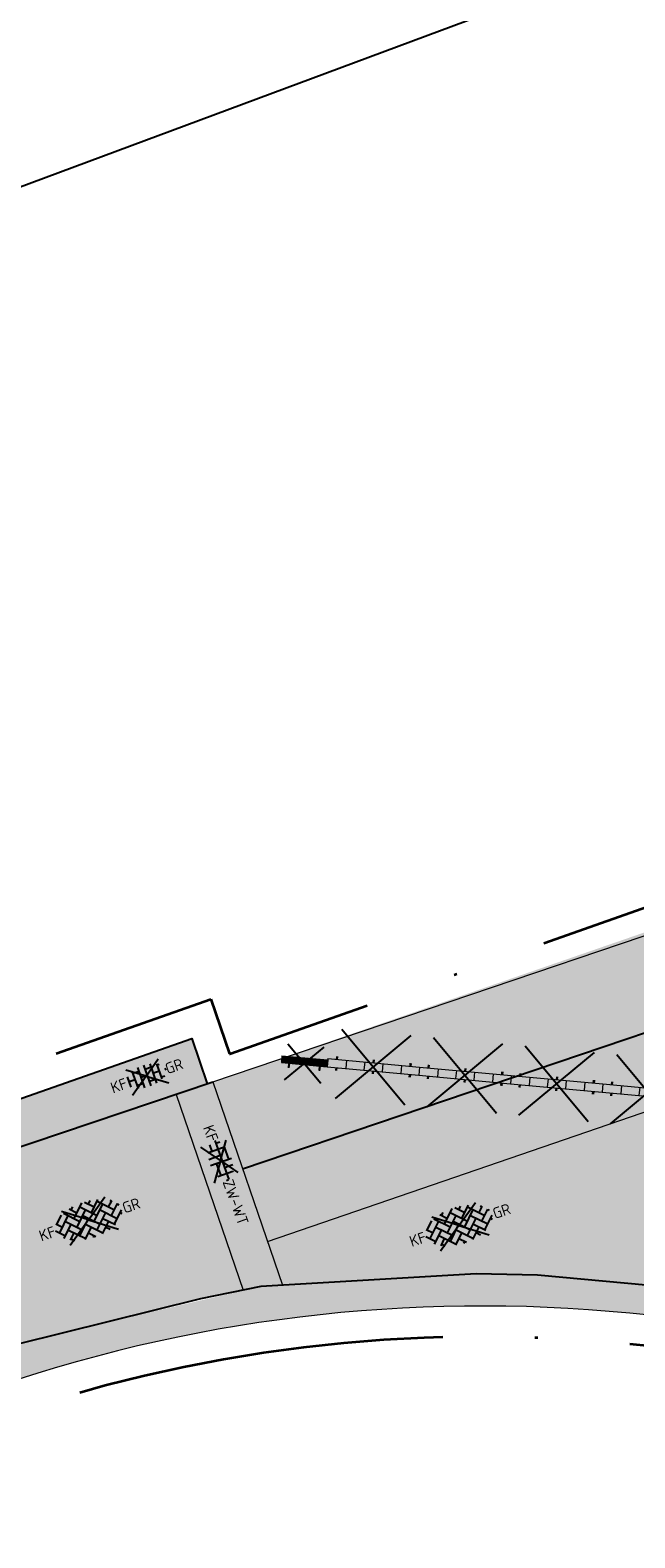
# Model space of a CAD drawing. Header units: metres. Extents: x 132493 to 135358, y 502695 to 503216.
# Tile 28 of 37: x 133042 to 133062, y 503010 to 503060. Entities that reach past the tile are written whole.
import ezdxf
from ezdxf.enums import TextEntityAlignment as Align

# ---------------------------------------------------------------- set-up
doc = ezdxf.new("R2010")
doc.units = ezdxf.units.M
doc.linetypes.add('XX-PROJECTGRENS', pattern=[18, 12, -3, 0, -3])
doc.layers.get('Defpoints').update_dxf_attribs({"color": 3})
for name, color, linetype, lineweight, plot in [('ARC- groen', 92, 'Continuous', 35, False), ('ARC-opbreken bss kf bv taludmarkering', 140, 'Continuous', 20, False), ('ARC-opbreken bss kf hv grijs', 220, 'Continuous', 20, False), ('ARC-opbreken bss kf kv grijs', 190, 'Continuous', 20, False), ('N-WE-VH-GESLOTENVERHARDING_BETON-A-500', 12, 'Continuous', 18, False)]:
    doc.layers.add(name, color=color, linetype=linetype, lineweight=lineweight, plot=plot)
for name, color, linetype, lineweight in [('N-WE-KG-GRENS_WERKGRENS-G', 5, 'XX-PROJECTGRENS', 35), ('N-WE-VH-KANTVERHARDING-G', 2, 'Continuous', 18), ('V-WE-VH-KANTOPSLUITING_OPSLUITBAND_100X200-G', 150, 'VH-OPSLUITBAND_100X200-V', 25), ('V-WE-VH-KANTOPSLUITING_OPSLUITBAND_150X250-G', 190, 'VH-OPSLUITBAND_150X250-V', 25), ('V-WE-VH-KANTOPSLUITING_TROTTOIRBAND_130 150-G', 210, 'VH-TROTTOIRBAND_130-150-V', 25), ('V-WE-VH-VERHARDING_BETONSTRAATSTEEN-S', 2, 'Continuous', 25), ('V-WE-VH-VERHARDING_BETONSTRAATSTEEN_HALFSTEENS-S', 2, 'Continuous', 25), ('V-WE-VH-VERHARDING_BETONSTRAATSTEEN_KEPER-S', 2, 'Continuous', 25), ('V-WE-VW-VERKEERSTEKEN_BORD_B-S', 7, 'Continuous', 25)]:
    doc.layers.add(name, color=color, linetype=linetype, lineweight=lineweight)
doc.styles.add('NLCS-ISO', font='NLCS-ISO.ttf')
doc.linetypes.add('VH-OPSLUITBAND_100X200-V', pattern='A,4,[24,NLCS.SHX,S=1,R=0,X=0,Y=0],4,-2,4,-2', length=16)
doc.linetypes.add('VH-OPSLUITBAND_150X250-V', pattern='A,8,[24,NLCS.SHX,S=1,R=0,X=0,Y=0],8,-2,4,-2', length=24)
doc.linetypes.add('VH-TROTTOIRBAND_130-150-V', pattern='A,2.5,[24,NLCS.SHX,S=1,R=0,X=0,Y=0],2.5,-2,2,-2,2,-2', length=15)

# ---------------------------------------------------------------- blocks, each defined once
blk = doc.blocks.new('V-SVH-BSS_KEIFORMAAT_KEPER-SO')
at = {"ltscale": 0.1}
for p, q in [((4.440892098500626e-16, 0), (-3.727942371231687, 2.683914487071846)), ((-2.400361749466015, 2.692094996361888), (-1.408239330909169, 1.699972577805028)), ((-2.150701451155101, 0.9575104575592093), (-0.1362047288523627, 2.972007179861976)), ((-2.150701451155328, 2.442434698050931), (-1.769360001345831, 2.823776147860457)), ((4.440892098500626e-16, -1.665334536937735e-16), (3.727942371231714, 2.683914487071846)), ((0.2926933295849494, 2.968888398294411), (1.561609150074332, 1.699972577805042)), ((0.8191470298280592, 2.442434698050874), (1.273324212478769, 2.896611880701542)), ((0.819147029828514, 0.9575104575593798), (2.522678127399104, 2.661041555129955)), ((-5.658132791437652, 0.01016907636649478), (-4.378087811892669, -1.269875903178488)), ((-5.259365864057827, 1.096326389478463), (-4.378087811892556, 0.2150483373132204)), ((-5.120549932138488, 0.9575104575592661), (-3.948981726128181, 2.129078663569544)), ((-5.120549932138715, -0.5274137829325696), (-2.893163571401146, 1.699972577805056)), ((-4.735379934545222, -1.627168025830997), (-2.893163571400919, 0.2150483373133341)), ((-4.488306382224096, 1.81019114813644), (-4.378087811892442, 1.699972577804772)), ((0, 0), (-4.171838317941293, -3.003495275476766)), ((-3.635625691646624, 0.9575104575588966), (-1.408239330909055, -1.269875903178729)), ((-3.520521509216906, 2.327330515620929), (-1.408239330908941, 0.2150483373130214)), ((-2.150701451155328, -0.5274137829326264), (0.07668490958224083, 1.699972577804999)), ((-2.150701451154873, -2.012338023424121), (0.07668490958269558, 0.2150483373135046)), ((-0.6657772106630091, 2.44243469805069), (1.56160915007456, 0.2150483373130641)), ((-0.6657772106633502, 0.9575104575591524), (1.561609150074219, -1.269875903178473)), ((0.8191470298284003, -0.5274137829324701), (3.046533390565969, 1.699972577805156)), ((0.8191470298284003, -2.01233802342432), (3.046533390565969, 0.2150483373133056)), ((2.304071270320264, 2.442434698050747), (4.531457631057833, 0.2150483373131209)), ((2.304071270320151, 0.9575104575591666), (4.531457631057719, -1.269875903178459)), ((3.788995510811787, 0.9575104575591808), (4.578330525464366, 1.746845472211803)), ((3.788995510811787, -0.5274137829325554), (5.323567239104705, 1.00715794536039)), ((4.297843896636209, 1.933586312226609), (4.531457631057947, 1.699972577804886)), ((5.273919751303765, 0.9575104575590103), (5.468845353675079, 0.7625848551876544)), ((-3.817546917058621, -2.194259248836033), (-2.893163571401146, -1.269875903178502)), ((-3.635625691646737, -0.5274137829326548), (-1.408239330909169, -2.754800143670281)), ((-3.635625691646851, -2.012338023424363), (-3.194073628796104, -2.453890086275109)), ((-1.517408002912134, -2.863968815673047), (0.0766849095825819, -1.269875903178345)), ((-0.6657772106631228, -0.5274137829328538), (1.561609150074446, -2.754800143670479)), ((-0.6657772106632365, -2.012338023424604), (0.2908238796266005, -2.968939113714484)), ((8.881784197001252e-16, -1.665334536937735e-16), (4.171838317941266, -3.003495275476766)), ((1.441657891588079, -2.874751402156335), (3.046533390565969, -1.269875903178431)), ((2.304071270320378, -0.5274137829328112), (3.920312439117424, -2.143654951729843)), ((2.304071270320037, -2.012338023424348), (2.857603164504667, -2.56586991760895)), ((3.788995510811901, -2.012338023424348), (5.650918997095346, -0.1504145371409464)), ((5.273919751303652, -0.5274137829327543), (5.482181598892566, -0.7356756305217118)), ((-0.1404673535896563, -2.971952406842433), (0.0766849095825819, -2.754800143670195))]:
    blk.add_line(p, q, dxfattribs=at)
at = {"style": 'NLCS-ISO'}
blk.add_attdef('FORMAAT', text='', height=1.8, dxfattribs=at).set_placement((-5.758132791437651, -4.40908139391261e-15), align=Align.MIDDLE_RIGHT)
blk.add_attdef('KLEUR', text='', height=1.8, dxfattribs=at).set_placement((5.901333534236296, -1.067507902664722e-15), align=Align.MIDDLE_LEFT)
at = {"style": 'NLCS-ISO', "flags": 1}
blk.add_attdef('FUNCTIE', text='', height=1.8, dxfattribs=at).set_placement((0.1159930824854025, -3.584775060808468), align=Align.MIDDLE_CENTER)
blk = doc.blocks.new('V-SVW-VERKEERSTEKEN_BORD_BB16 1-SO')
at = {"true_color": 0xffffff}
h = blk.add_hatch(color=7, dxfattribs=at)
h.dxf.hatch_style = 1
h.paths.add_polyline_path([(-3.09375, 0.4687499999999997), (-5.220961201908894, 0.4687499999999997), (-5.220961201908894, -0.4687499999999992), (-3.09375, -0.4687499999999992)])
h = blk.add_hatch(color=7, dxfattribs=at)
h.dxf.hatch_style = 1
h.paths.add_polyline_path([(-4.252211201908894, 0.4687500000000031), (-4.127211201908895, 0.4687500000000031), (-4.127211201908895, 0.7937500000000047), (-4.252211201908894, 0.7937500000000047)])
h = blk.add_hatch(color=7, dxfattribs=at)
h.dxf.hatch_style = 1
h.paths.add_polyline_path([(-1.03125, 0.4687499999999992), (-3.09375, 0.4687499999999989), (-3.09375, -0.4687499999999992), (-1.031249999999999, -0.4687499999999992)])
h = blk.add_hatch(color=7, dxfattribs=at)
h.dxf.hatch_style = 1
h.paths.add_polyline_path([(1.03125, 0.4687499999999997), (-1.031249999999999, 0.4687499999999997), (-1.031249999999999, -0.4687499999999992), (1.03125, -0.4687499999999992)])
h = blk.add_hatch(color=7, dxfattribs=at)
h.dxf.hatch_style = 1
h.paths.add_polyline_path([(0.06250000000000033, 0.4687500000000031), (-0.06249999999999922, 0.4687500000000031), (-0.06249999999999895, 0.7937500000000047), (0.06250000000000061, 0.7937500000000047)])
h = blk.add_hatch(color=7, dxfattribs=at)
h.dxf.hatch_style = 1
h.paths.add_polyline_path([(3.158461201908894, 0.4687499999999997), (1.03125, 0.4687499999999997), (1.03125, -0.4687499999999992), (3.158461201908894, -0.4687499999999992)])
h = blk.add_hatch(color=7, dxfattribs=at)
h.dxf.hatch_style = 1
h.paths.add_polyline_path([(5.220961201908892, 0.4687499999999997), (3.158461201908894, 0.4687499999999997), (3.158461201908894, -0.4687499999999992), (5.220961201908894, -0.4687499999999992)])
h = blk.add_hatch(color=7, dxfattribs=at)
h.dxf.hatch_style = 1
h.paths.add_polyline_path([(4.252211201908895, 0.4687500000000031), (4.127211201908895, 0.4687500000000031), (4.127211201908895, 0.7937500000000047), (4.252211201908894, 0.7937500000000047)])
h = blk.add_hatch(color=7, dxfattribs=at)
h.dxf.hatch_style = 1
h.paths.add_polyline_path([(-4.252211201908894, -0.4687499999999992), (-4.127211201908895, -0.4687499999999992), (-4.127211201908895, -0.7937500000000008), (-4.252211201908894, -0.7937500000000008)])
h = blk.add_hatch(color=7, dxfattribs=at)
h.dxf.hatch_style = 1
h.paths.add_polyline_path([(0.06250000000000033, -0.4687499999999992), (-0.06249999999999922, -0.4687499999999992), (-0.06249999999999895, -0.7937500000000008), (0.06250000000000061, -0.7937500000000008)])
h = blk.add_hatch(color=7, dxfattribs=at)
h.dxf.hatch_style = 1
h.paths.add_polyline_path([(4.252211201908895, -0.4687499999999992), (4.127211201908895, -0.4687499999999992), (4.127211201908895, -0.7937500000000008), (4.252211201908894, -0.7937500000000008)])
at = {"color": 250, "true_color": 0x191919}
for points in [[(-3.95, -3.95), (3.95, 3.95)], [(-3.95, 3.95), (3.95, -3.95)]]:
    blk.add_lwpolyline(points, dxfattribs=at)
at = {"color": 250, "lineweight": 0, "true_color": 0x191919}
for points in [[(-5.220961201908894, 0.4687499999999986), (5.220961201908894, 0.4687499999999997)], [(-5.220961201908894, 0.4687499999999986), (-5.220961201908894, -0.4687499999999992)], [(-4.252211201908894, 0.4687500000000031), (-4.252211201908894, 0.7937500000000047)], [(-4.127211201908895, 0.4687500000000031), (-4.127211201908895, 0.7937500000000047)], [(-3.09375, 0.4687499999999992), (-3.09375, -0.4687499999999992)], [(-1.03125, 0.4687500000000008), (-1.031249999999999, -0.4687499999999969)], [(-0.06249999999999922, 0.4687500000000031), (-0.06249999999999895, 0.7937500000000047)], [(0.06250000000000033, 0.4687500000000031), (0.06250000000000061, 0.7937500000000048)], [(1.03125, 0.4687499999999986), (1.03125, -0.4687499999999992)], [(3.158461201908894, 0.4687499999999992), (3.158461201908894, -0.4687499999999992)], [(4.127211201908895, 0.4687500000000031), (4.127211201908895, 0.7937500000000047)], [(4.252211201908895, 0.4687500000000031), (4.252211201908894, 0.7937500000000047)], [(5.220961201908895, 0.4687500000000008), (5.220961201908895, -0.4687499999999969)], [(-5.220961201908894, -0.4687499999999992), (5.220961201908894, -0.4687499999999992)], [(-4.252211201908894, -0.4687499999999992), (-4.252211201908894, -0.7937500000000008)], [(-4.127211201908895, -0.4687499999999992), (-4.127211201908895, -0.7937500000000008)], [(-0.06249999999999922, -0.4687499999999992), (-0.06249999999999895, -0.7937500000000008)], [(0.06250000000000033, -0.4687499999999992), (0.06250000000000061, -0.793750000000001)], [(4.127211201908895, -0.4687499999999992), (4.127211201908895, -0.7937500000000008)], [(4.252211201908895, -0.4687499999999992), (4.252211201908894, -0.7937500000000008)]]:
    blk.add_lwpolyline(points, dxfattribs=at)
blk = doc.blocks.new('V-SVW-VERKEERSTEKEN_BORD_BB15 1-SO')
at = {"true_color": 0xffffff}
h = blk.add_hatch(color=7, dxfattribs=at)
h.dxf.hatch_style = 1
h.paths.add_polyline_path([(-1.701768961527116, 1.250000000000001), (-5.001768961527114, 1.250000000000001), (-5.001768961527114, -0.2499999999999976), (-1.701768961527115, -0.2499999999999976)])
h = blk.add_hatch(color=7, dxfattribs=at)
h.dxf.hatch_style = 1
h.paths.add_polyline_path([(1.701768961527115, 1.250000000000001), (-1.701768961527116, 1.250000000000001), (-1.701768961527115, -0.2499999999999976), (1.701768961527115, -0.2499999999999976)])
h = blk.add_hatch(color=7, dxfattribs=at)
h.dxf.hatch_style = 1
h.paths.add_polyline_path([(5.001768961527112, 1.250000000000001), (1.701768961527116, 1.250000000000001), (1.701768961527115, -0.2499999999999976), (5.001768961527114, -0.2499999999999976)])
h = blk.add_hatch(color=7, dxfattribs=at)
h.dxf.hatch_style = 1
h.paths.add_polyline_path([(-3.251768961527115, -0.2499999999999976), (-3.451768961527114, -0.2499999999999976), (-3.451768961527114, -1.25), (-3.251768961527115, -1.25)])
h = blk.add_hatch(color=7, dxfattribs=at)
h.dxf.hatch_style = 1
h.paths.add_polyline_path([(3.451768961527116, -0.2499999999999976), (3.251768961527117, -0.2499999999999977), (3.251768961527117, -1.25), (3.451768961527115, -1.25)])
at = {"color": 250, "true_color": 0x191919}
for points in [[(-3.95, -3.95), (3.95, 3.95)], [(-3.95, 3.95), (3.95, -3.95)]]:
    blk.add_lwpolyline(points, dxfattribs=at)
at = {"color": 250, "lineweight": 0, "true_color": 0x191919}
for points in [[(-5.001768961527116, 1.250000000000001), (5.001768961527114, 1.250000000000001)], [(-5.001768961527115, 1.250000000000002), (-5.001768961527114, -0.249999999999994)], [(-1.701768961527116, 1.249999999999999), (-1.701768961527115, -0.2499999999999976)], [(1.701768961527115, 1.25), (1.701768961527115, -0.2499999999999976)], [(5.001768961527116, 1.250000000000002), (5.001768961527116, -0.249999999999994)], [(-5.001768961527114, -0.2499999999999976), (5.001768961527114, -0.2499999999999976)], [(-3.451768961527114, -0.2499999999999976), (-3.451768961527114, -1.25)], [(-3.251768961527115, -0.2499999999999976), (-3.251768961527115, -1.25)], [(3.251768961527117, -0.2499999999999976), (3.251768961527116, -1.25)], [(3.451768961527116, -0.2499999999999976), (3.451768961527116, -1.25)]]:
    blk.add_lwpolyline(points, dxfattribs=at)
blk = doc.blocks.new('V-SVH-BSS_KEIFORMAAT_HALFST_KL-SO')
for p, q in [((-2.921609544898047, -0.9167434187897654), (-2.921609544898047, 0.9167434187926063)), ((-2.921609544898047, 0.0855414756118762), (-1.871609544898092, 0.0855414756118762)), ((3.33066907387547e-16, -1.215633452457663e-16), (-2.795956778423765, 2.012935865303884)), ((-1.871609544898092, -1.501752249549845), (-1.871609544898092, 1.501752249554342)), ((-1.871609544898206, 1.135541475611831), (-0.8216095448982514, 1.135541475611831)), ((-0.8216095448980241, -1.746491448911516), (-0.8216095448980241, 1.74649144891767)), ((-0.8216095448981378, 0.0855414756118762), (0.2283904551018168, 0.0855414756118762)), ((3.33066907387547e-16, -2.464634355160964e-16), (2.795956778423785, 2.012935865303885)), ((0.2283904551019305, -1.795922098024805), (0.2283904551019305, 1.795922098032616)), ((0.2283904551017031, 1.135541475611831), (1.278390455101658, 1.135541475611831)), ((1.278390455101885, -1.667504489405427), (1.278390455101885, 1.667504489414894)), ((1.278390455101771, 0.0855414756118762), (2.328390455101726, 0.0855414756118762)), ((2.328390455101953, -1.309937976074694), (2.328390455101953, 1.309937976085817)), ((2.328390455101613, 1.135541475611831), (2.634101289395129, 1.135541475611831)), ((3.378390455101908, -0.1772992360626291), (3.378390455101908, 0.1772992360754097)), ((3.378390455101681, 0.0855414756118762), (3.391063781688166, 0.0855414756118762)), ((0, -1.215633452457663e-16), (-3.12887873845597, -2.252621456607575)), ((-1.871609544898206, -0.964458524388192), (-0.8216095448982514, -0.964458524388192)), ((6.661338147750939e-16, -2.464634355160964e-16), (3.12887873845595, -2.252621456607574)), ((0.2283904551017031, -0.964458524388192), (1.278390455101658, -0.964458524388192)), ((2.328390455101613, -0.964458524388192), (2.866444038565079, -0.964458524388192))]:
    blk.add_line(p, q)
at = {"style": 'NLCS-ISO'}
blk.add_attdef('FORMAAT', text='', height=1.8, dxfattribs=at).set_placement((-3.39489953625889, -4.18367562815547e-15), align=Align.MIDDLE_RIGHT)
blk.add_attdef('KLEUR', text='', height=1.8, dxfattribs=at).set_placement((3.39489953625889, -9.094947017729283e-16), align=Align.MIDDLE_LEFT)
at = {"style": 'NLCS-ISO', "flags": 1}
blk.add_attdef('FUNCTIE', text='', height=1.8, dxfattribs=at).set_placement((0.1159930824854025, -3.584775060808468), align=Align.MIDDLE_CENTER)
blk = doc.blocks.new('V-SVH-BSS_KEIFORMAAT_BLOK_01_KL-SO')
for p, q in [((-3.365707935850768, 0.2355414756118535), (3.36570793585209, 0.2355414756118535)), ((-2.921609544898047, 0.2355414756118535), (-2.921609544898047, 0.9167434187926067)), ((3.33066907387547e-16, -1.215633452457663e-16), (-2.795956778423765, 2.012935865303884)), ((-1.871609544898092, -1.501752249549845), (-1.871609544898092, 1.501752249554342)), ((-1.871609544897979, 1.285541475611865), (0.2283904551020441, 1.285541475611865)), ((-0.8216095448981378, -1.746491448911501), (-0.8216095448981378, 0.2355414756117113)), ((3.33066907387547e-16, -2.464634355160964e-16), (2.795956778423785, 2.012935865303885)), ((0.2283904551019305, -1.795922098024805), (0.2283904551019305, 1.795922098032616)), ((1.278390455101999, 0.2355414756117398), (1.278390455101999, 1.66750448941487)), ((2.328390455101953, -1.309937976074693), (2.328390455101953, 1.309937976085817)), ((2.328390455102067, 1.285541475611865), (2.376267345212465, 1.285541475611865)), ((3.378390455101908, -0.1772992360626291), (3.378390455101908, 0.1772992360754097)), ((0, -1.215633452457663e-16), (-3.12887873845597, -2.252621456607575)), ((-3.027490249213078, -0.8144585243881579), (-1.871609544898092, -0.8144585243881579)), ((6.661338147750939e-16, -2.464634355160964e-16), (3.12887873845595, -2.252621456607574)), ((0.2283904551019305, -0.8144585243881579), (2.328390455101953, -0.8144585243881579))]:
    blk.add_line(p, q)
at = {"style": 'NLCS-ISO'}
blk.add_attdef('FORMAAT', text='', height=1.8, dxfattribs=at).set_placement((-3.39489953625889, -4.365574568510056e-15), align=Align.MIDDLE_RIGHT)
blk.add_attdef('KLEUR', text='', height=1.8, dxfattribs=at).set_placement((3.39489953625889, 0), align=Align.MIDDLE_LEFT)
at = {"style": 'NLCS-ISO', "flags": 1}
blk.add_attdef('FUNCTIE', text='', height=1.8, dxfattribs=at).set_placement((0.1159930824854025, -3.584775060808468), align=Align.MIDDLE_CENTER)

msp = doc.modelspace()

# ---------------------------------------------------------------- hatches: boundary and pattern name
at = {"layer": 'ARC- groen', "transparency": 33554559}
h = msp.add_hatch(color=256, dxfattribs=at)
h.dxf.hatch_style = 1
edge = h.paths.add_edge_path()
edge.add_line((133042.10949897, 503015.5027772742), (133029.1286983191, 503010.9121872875))
edge.add_line((133029.1286983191, 503010.9121872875), (133028.9772280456, 503011.2612466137))
edge.add_line((133028.9772280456, 503011.2612466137), (133029.3337516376, 503012.400934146))
edge.add_line((133029.3337516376, 503012.400934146), (133040.4990285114, 503016.3222247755))
edge.add_line((133040.4990285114, 503016.3222247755), (133049.9997926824, 503018.5219122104))
edge.add_line((133049.9997926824, 503018.5219122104), (133057.0145950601, 503018.9344994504))
edge.add_line((133057.0145950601, 503018.9344994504), (133059.019048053, 503018.8940779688))
edge.add_line((133059.019048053, 503018.8940779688), (133071.5117653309, 503017.7197599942))
edge.add_line((133071.5117653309, 503017.7197599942), (133083.706781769, 503016.6327377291))
edge.add_arc((133083.3375880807, 503008.5635958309), 8.077583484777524, 20.986528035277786, 87.38032889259, ccw=False)
edge.add_line((133090.8793423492, 503011.4565696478), (133090.1849277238, 503011.2120113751))
edge.add_arc((133082.4636333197, 503006.5879857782), 8.999999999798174, 30.91598483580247, 84.36397240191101)
edge.add_line((133083.3475114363, 503015.5444783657), (133070.0418727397, 503016.8575551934))
edge.add_line((133070.0418727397, 503016.8575551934), (133062.0180958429, 503017.6493875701))
edge.add_arc((133057.2058705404, 502968.8862612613), 48.99999999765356, 84.36397240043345, 97.81727063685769)
edge.add_arc((133057.2058705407, 502968.8862612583), 49.00000000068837, 97.81727063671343, 107.9441154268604)
at = {"layer": 'ARC-opbreken bss kf bv taludmarkering', "transparency": 33554559}
h = msp.add_hatch(color=256, dxfattribs=at)
h.dxf.hatch_style = 1
h.paths.add_polyline_path([(133049.4223188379, 503018.4032590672), (133047.241346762, 503024.7896643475), (133048.4337334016, 503025.1968671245), (133050.6991975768, 503018.5630488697), (133049.9997926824, 503018.5219122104)])
at = {"layer": 'ARC-opbreken bss kf hv grijs', "transparency": 33554559}
h = msp.add_hatch(color=256, dxfattribs=at)
h.dxf.hatch_style = 1
h.paths.add_polyline_path([(133048.2476465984, 503025.135833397), (133038.5945719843, 503021.8773313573), (133038.1099544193, 503023.2263907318), (133047.7480000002, 503026.616)])
at = {"layer": 'ARC-opbreken bss kf kv grijs', "transparency": 33554559}
h = msp.add_hatch(color=256, dxfattribs=at)
h.dxf.hatch_style = 1
h.paths.add_polyline_path([(133049.4223188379, 503018.4032590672), (133048.0287135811, 503018.1169159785), (133041.7588843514, 503016.5648405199), (133039.7788216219, 503022.2768734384), (133047.2398415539, 503024.794071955)])
h = msp.add_hatch(color=256, dxfattribs=at)
h.dxf.hatch_style = 1
h.paths.add_polyline_path([(133063.0182691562, 503018.5228190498), (133059.019048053, 503018.8940779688), (133057.0145950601, 503018.9344994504), (133050.6991975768, 503018.5630488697), (133050.2114909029, 503019.9911700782), (133063.5970593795, 503024.5921229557), (133063.628296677, 503024.5087971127), (133071.7307712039, 503023.7237036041), (133078.753110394, 503023.0318837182), (133082.9001315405, 503023.0704004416), (133081.9677499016, 503016.844975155), (133076.0060404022, 503017.2879598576)])
at = {"layer": 'N-WE-VH-GESLOTENVERHARDING_BETON-A-500', "transparency": 33554559}
h = msp.add_hatch(color=256, dxfattribs=at)
h.dxf.hatch_style = 1
h.paths.add_polyline_path([(133116.6939272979, 503048.8591052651), (133048.4337334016, 503025.1968671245), (133050.2114909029, 503019.9911700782), (133108.8219780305, 503040.1740900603)])

# ---------------------------------------------------------------- linework, layer by layer
at = {"layer": 'Defpoints', "elevation": -7055.849716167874, "flags": 128}
msp.add_lwpolyline([(132981.9915159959, 503031.9902049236), (133161.7297053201, 503098.9338103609), (133190.0358909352, 503022.9339816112), (133010.297701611, 502955.9903761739)], close=True, dxfattribs=at)
at = {"layer": 'Defpoints', "flags": 128}
msp.add_lwpolyline([(133049.3970874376, 503022.3557495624), (133064.810425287, 503027.5820384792), (133091.5910642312, 503036.9003618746), (133104.311714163, 503041.3634921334), (133117.0395056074, 503045.8291280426), (133130.9366617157, 503050.8245531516), (133143.7609534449, 503055.4043779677), (133150.8545237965, 503057.9410211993), (133166.4091660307, 503063.8215317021), (133187.8155007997, 503071.8356842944), (133201.8341864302, 503077.1154822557), (133216.3735539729, 503082.4932959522), (133229.3299231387, 503087.4267039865)], dxfattribs=at)
at = {"layer": 'N-WE-KG-GRENS_WERKGRENS-G', "flags": 128}
msp.add_lwpolyline([(132714.2253158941, 502831.3904483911), (132712.7400949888, 502830.0161407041), (132714.1731425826, 502827.1052403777), (132719.4251604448, 502816.1866046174), (132713.9174027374, 502811.8229371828, 0.04161843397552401), (132718.6427681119, 502809.6287933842, 0.09745513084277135), (132725.8804583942, 502809.0646027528), (132725.8125626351, 502804.7527027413), (132725.6099385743, 502797.8086237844), (132725.1053925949, 502797.8233461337, -0.135959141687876), (132716.3704461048, 502797.1749889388), (132711.3572987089, 502798.4330373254), (132706.3933053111, 502799.6787505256), (132700.2689487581, 502800.2533693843, -0.009927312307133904), (132677.6423638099, 502796.2204368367), (132632.4775441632, 502780.0411305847), (132631.3302142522, 502779.1512723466), (132632.0502299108, 502777.5865491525), (132622.168617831, 502772.6569421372), (132620.9717571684, 502775.0561014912), (132620.4519287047, 502775.3022731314), (132554.7125988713, 502749.9192737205), (132553.5520077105, 502749.2593933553), (132548.0520104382, 502747.4137700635), (132545.4075692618, 502745.6198070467), (132545.4636435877, 502743.7122677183), (132548.2703150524, 502740.2041546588), (132546.1977120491, 502738.5524976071), (132547.2734198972, 502736.3736973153), (132545.773115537, 502735.6868012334), (132549.5112197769, 502726.1300581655), (132550.9953625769, 502723.075728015), (132548.6114247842, 502721.9184287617), (132542.8630033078, 502733.748541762), (132538.4003322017, 502731.5800659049), (132545.6203605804, 502716.6702314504), (132539.1543029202, 502713.582988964), (132538.3787504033, 502715.2073406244), (132538.8299591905, 502715.4227718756, 0.1258055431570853), (132540.8642619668, 502717.121495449), (132538.2229633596, 502722.5858758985), (132533.0917598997, 502720.1696919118), (132531.9897855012, 502722.4959291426), (132537.06849646, 502724.96466485), (132534.5651297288, 502730.1339482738), (132532.6554730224, 502734.0772605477), (132529.4452623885, 502740.761434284, 0.3885101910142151), (132526.4405938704, 502741.9752038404), (132517.3612774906, 502738.5866334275), (132516.3409391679, 502741.2473833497), (132514.3343546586, 502748.3721289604), (132518.7602017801, 502750.017851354), (132518.7078413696, 502750.1586643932), (132537.4658066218, 502757.1237498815), (132545.2267770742, 502760.1067389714), (132545.3430136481, 502759.9905023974), (132617.2179337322, 502787.5652962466, 0.0530358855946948), (132670.1520954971, 502814.1423324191), (132672.3265500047, 502817.6322222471), (132670.7549624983, 502818.6114352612), (132672.1943896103, 502820.9216431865), (132670.4513079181, 502822.0267407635), (132673.8028653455, 502827.2857703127), (132676.7105516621, 502830.3663762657), (132678.6356808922, 502831.8345226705), (132679.3636294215, 502829.7175962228), (132686.5403633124, 502831.996473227), (132685.8887513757, 502832.7922795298), (132687.7843656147, 502834.3444221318), (132685.8924956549, 502836.654941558, -0.03363462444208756), (132681.7567952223, 502842.4619635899), (132688.1466029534, 502846.9156222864), (132694.7811445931, 502837.3968314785), (132696.5537453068, 502838.8858371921), (132699.4390531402, 502838.5227991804), (132704.6475855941, 502843.3276917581), (132708.6928347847, 502846.9399721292), (132708.7889737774, 502849.3249708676), (132723.0757401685, 502862.504571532, 0.07308262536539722), (132734.9296173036, 502877.1697995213), (132757.8275011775, 502915.9053533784), (132758.6960745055, 502915.4095598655), (132759.1679985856, 502916.2078974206), (132760.3906122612, 502915.428677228), (132762.0341197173, 502915.8510020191, -0.02648883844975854), (132766.1507159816, 502921.6317261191), (132767.8034618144, 502923.534666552, -0.1483820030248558), (132790.4768695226, 502936.940914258), (132818.0074301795, 502943.8991565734), (132826.6721795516, 502946.2000181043), (132835.264211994, 502948.5399119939), (132853.030991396, 502954.7204042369), (132855.5430462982, 502955.5943731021), (132893.6670651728, 502969.9346445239), (132911.4250937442, 502976.5518217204), (132985.9372209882, 503003.554560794), (133023.5711726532, 503017.0704657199), (133037.4729290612, 503022.0417912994), (133036.8284805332, 503023.8357818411), (133048.3715800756, 503027.8953449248), (133048.97521697, 503026.1071146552), (133048.9911361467, 503026.1127395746), (133116.4164145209, 503049.9369461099), (133129.5936692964, 503053.9728422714), (133207.8773459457, 503083.0824674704), (133221.6020627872, 503088.229315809), (133252.5806296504, 503100.4096689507), (133277.3930948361, 503110.4427945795), (133306.0693888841, 503122.394261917), (133329.6915567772, 503132.1074622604), (133343.7506007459, 503138.2081911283), (133361.8374489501, 503145.7804018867), (133391.0475199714, 503157.4094206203), (133404.4047577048, 503161.7069303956), (133414.3680779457, 503164.4651842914), (133423.3375518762, 503166.665003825), (133422.7640556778, 503168.0921528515), (133426.0535146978, 503169.4217021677), (133426.8625576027, 503167.4200363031), (133431.5381101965, 503168.3037502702), (133432.8605034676, 503169.7050978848, -0.01252502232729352), (133446.1950836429, 503172.024689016), (133446.4274399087, 503171.1419565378), (133453.6951711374, 503172.4352029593), (133464.2441775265, 503174.5581261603), (133468.7507191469, 503175.6983460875), (133481.3466587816, 503179.8027244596), (133494.5838262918, 503184.5239476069), (133505.9859397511, 503189.2401041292), (133509.7453047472, 503190.5054281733), (133516.5469371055, 503192.9082903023), (133520.2490062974, 503182.1618742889), (133500.0104023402, 503174.4274569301), (133496.1304450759, 503172.7271114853), (133491.3793823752, 503168.1817010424), (133489.9685666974, 503172.1368100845, -0.001551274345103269), (133487.1674594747, 503171.1474206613, -0.02365583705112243), (133473.9172051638, 503167.2191786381, -0.09025762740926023), (133471.022142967, 503165.2937241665), (133449.108795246, 503158.5337313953), (133447.9712047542, 503161.9662686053), (133447.2343836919, 503162.6708405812, 0.0522661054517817), (133400.8006422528, 503151.1583812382), (133401.0319163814, 503146.3192967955), (133398.1815961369, 503145.8738086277), (133389.706913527, 503144.5492659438, 0.007004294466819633), (133353.8959263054, 503130.4761869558, 0.0005797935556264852), (133350.949471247, 503129.2663756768), (133350.4881779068, 503128.3037546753), (133331.4339915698, 503120.1368624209), (133318.7108270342, 503114.6835351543), (133316.0634265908, 503108.0857307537), (133308.6707664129, 503105.028186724), (133301.2143453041, 503108.4141632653), (133286.9959372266, 503102.611572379), (133286.8641141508, 503102.663705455), (133275.2480078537, 503097.9132657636), (133256.6406850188, 503090.2815487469), (133233.221242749, 503081.2590805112), (133231.4393499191, 503077.3620802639), (133227.6286606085, 503079.1045076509), (133217.6736325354, 503075.2692786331), (133153.4352097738, 503051.2787820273), (133140.9956119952, 503046.8551439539), (133135.5872467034, 503044.9842156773), (133134.6884052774, 503047.4809715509), (133133.4898386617, 503047.0494830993, 0.1102594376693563), (133115.8269476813, 503035.8476061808), (133100.7363959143, 503020.7744244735, 0.265135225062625), (133098.6401080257, 503013.1295457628), (133089.7072472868, 503009.9835794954, 0.2579390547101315), (133083.442742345, 503014.5278438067, 0.006082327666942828), (133083.2493027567, 503014.5493125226), (133077.9674409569, 503015.0705569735), (133061.9198871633, 503016.654221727, 0.1103685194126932), (133041.138442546, 503014.1171993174), (133025.6326239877, 503008.6090530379), (133021.6649358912, 503007.2559797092), (133021.3873068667, 503008.0323382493), (132937.6224978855, 502978.218195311), (132938.3614250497, 502976.2016140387), (132914.7767187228, 502967.5397454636), (132913.474181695, 502967.0613674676, 0.4150905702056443), (132911.7843959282, 502963.3955454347), (132912.5107056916, 502961.4360794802), (132902.7646982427, 502957.8062582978), (132902.241647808, 502959.2173635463, 0.414545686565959), (132897.8682955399, 502961.2223582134), (132896.4310291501, 502960.6877564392), (132859.0093786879, 502946.7684991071), (132839.9460323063, 502940.0107226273), (132837.1916569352, 502939.0343225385, 0.4190667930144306), (132835.1422824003, 502934.6408631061), (132835.5909846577, 502933.4386243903), (132826.0512460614, 502929.8453406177), (132824.7147034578, 502933.4345395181, 0.3826627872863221), (132821.8774908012, 502934.9238406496), (132821.6574329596, 502934.8682218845), (132792.8395207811, 502927.5846064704, 0.1999422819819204), (132770.1472463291, 502910.6100132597), (132769.1033134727, 502908.8440283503), (132764.3316825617, 502900.7720262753), (132764.8374316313, 502894.8777678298, -0.02378065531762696), (132742.3564131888, 502859.0920275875, -0.02528372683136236), (132736.3364398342, 502852.2821149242, -0.005570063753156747), (132713.8574613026, 502831.0580347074)], format="xyb", dxfattribs=at)
at = {"layer": 'N-WE-VH-KANTVERHARDING-G', "flags": 128}
for points in [[(133050.2114909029, 503019.9911700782), (133123.7242703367, 503045.259341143), (133123.7361037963, 503045.2204453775), (133123.8894382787, 503045.2700864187), (133137.1780271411, 503050.0316308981), (133139.5888819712, 503050.8656234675), (133151.9796788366, 503055.2719074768), (133167.029410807, 503060.7732595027), (133188.8147732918, 503068.9285432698), (133202.1418657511, 503073.9986265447), (133216.1662070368, 503079.2430235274), (133230.2290576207, 503084.6264713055), (133255.0701963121, 503094.2309981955), (133273.6372740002, 503101.8462088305), (133285.9614553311, 503106.7145802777), (133302.8100263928, 503113.7474685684), (133324.3175554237, 503122.6583104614), (133332.1126826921, 503125.9033861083), (133350.2354265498, 503133.8415949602), (133357.5945592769, 503137.1022901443)], [(133048.4337334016, 503025.1968671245), (133063.835795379, 503030.4193326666), (133090.6015187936, 503039.7324662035), (133103.3185016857, 503044.1943098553), (133116.0354845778, 503048.6561535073), (133129.9247831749, 503053.6487541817), (133142.7519988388, 503058.2296231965), (133149.8189243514, 503060.7567385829), (133165.3527977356, 503066.6293973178), (133186.7608900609, 503074.644207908), (133200.7851276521, 503079.9260968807), (133215.3193949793, 503085.3020241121), (133228.2432761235, 503090.223061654)], [(133048.4337334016, 503025.1968671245), (133050.6991975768, 503018.5630488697)], [(133047.241346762, 503024.7896643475), (133049.4223188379, 503018.4032590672)]]:
    msp.add_lwpolyline(points, dxfattribs=at)
msp.add_lwpolyline([(133090.1849277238, 503011.2120113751, 0.2311165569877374), (133083.5651309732, 503015.5203260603, 0.006082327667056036), (133083.3475114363, 503015.5444783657), (133078.0656496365, 503016.0657228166), (133062.0180958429, 503017.6493875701, 0.1103685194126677), (133040.8037044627, 503015.0595105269), (133029.1286983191, 503010.9121872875)], format="xyb", dxfattribs=at)
at = {"layer": 'V-WE-VH-KANTOPSLUITING_OPSLUITBAND_100X200-G', "flags": 128}
msp.add_lwpolyline([(133038.5945719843, 503021.8773313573), (133038.1099449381, 503023.2264171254), (133047.748, 503026.616), (133048.2476465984, 503025.135833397)], dxfattribs=at)
at = {"layer": 'V-WE-VH-KANTOPSLUITING_OPSLUITBAND_150X250-G', "flags": 128}
msp.add_lwpolyline([(133082.9670664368, 503016.7659420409), (133078.1721743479, 503017.1451564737), (133076.0060404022, 503017.2879598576), (133067.0174902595, 503018.1515601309), (133059.019048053, 503018.8940779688), (133057.0145950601, 503018.9344994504), (133049.9997926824, 503018.5219122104), (133048.0287135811, 503018.1169159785), (133040.530718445, 503016.2608121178)], dxfattribs=at)
at = {"layer": 'V-WE-VH-KANTOPSLUITING_TROTTOIRBAND_130 150-G', "flags": 128}
msp.add_lwpolyline([(133038.5945719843, 503021.8773313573), (133048.4337334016, 503025.1968671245)], dxfattribs=at)

# ---------------------------------------------------------------- block references
at = {"layer": 'V-WE-VH-VERHARDING_BETONSTRAATSTEEN-S', "xscale": 0.2000000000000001, "yscale": 0.2000000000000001, "zscale": 0.2000000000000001, "rotation": 289.9286851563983}
msp.add_blockref('V-SVH-BSS_KEIFORMAAT_BLOK_01_KL-SO', (133048.6834253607, 503022.633039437), dxfattribs=at).add_auto_attribs({'FORMAAT': 'KF', 'KLEUR': 'ZW-WT'})
at = {"layer": 'V-WE-VH-VERHARDING_BETONSTRAATSTEEN_HALFSTEENS-S', "xscale": 0.2, "yscale": 0.2, "zscale": 0.2, "rotation": 19.37628995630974}
msp.add_blockref('V-SVH-BSS_KEIFORMAAT_HALFST_KL-SO', (133046.2594097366, 503025.3880006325), dxfattribs=at).add_auto_attribs({'FORMAAT': 'KF', 'KLEUR': 'GR'})
at = {"layer": 'V-WE-VH-VERHARDING_BETONSTRAATSTEEN_KEPER-S', "xscale": 0.1999999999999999, "yscale": 0.1999999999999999, "zscale": 0.1999999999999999, "rotation": 18.61584708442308}
for p in [(133044.3808150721, 503020.6962986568), (133056.4531392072, 503020.5132612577)]:
    msp.add_blockref('V-SVH-BSS_KEIFORMAAT_KEPER-SO', p, dxfattribs=at).add_auto_attribs({'FORMAAT': 'KF', 'KLEUR': 'GR'})
at = {"layer": 'V-WE-VW-VERKEERSTEKEN_BORD_B-S', "extrusion": (0.003666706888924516, -0.0001688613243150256, 0.9999932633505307), "xscale": 0.2873034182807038, "yscale": 0.2873034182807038, "zscale": 0.2873034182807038, "rotation": 354.7265064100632}
for p in [(133052.7691217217, 503025.7614510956, 403.6041674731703), (133055.7564236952, 503025.4857213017, 403.6041674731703), (133058.7437256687, 503025.2099915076, 403.6041674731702), (133061.7310276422, 503024.9342617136, 403.6041674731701)]:
    msp.add_blockref('V-SVW-VERKEERSTEKEN_BORD_BB16 1-SO', p, dxfattribs=at)
at = {"layer": 'V-WE-VW-VERKEERSTEKEN_BORD_B-S', "extrusion": (0.003619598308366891, -0.0006792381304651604, 0.99999321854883), "xscale": 0.1499469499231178, "yscale": 0.1499469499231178, "zscale": 0.1499469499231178, "rotation": 354.7265052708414}
msp.add_blockref('V-SVW-VERKEERSTEKEN_BORD_BB15 1-SO', (133050.5425796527, 503026.0076907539, 140.6036240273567), dxfattribs=at)

doc.saveas('drawing.dxf')
